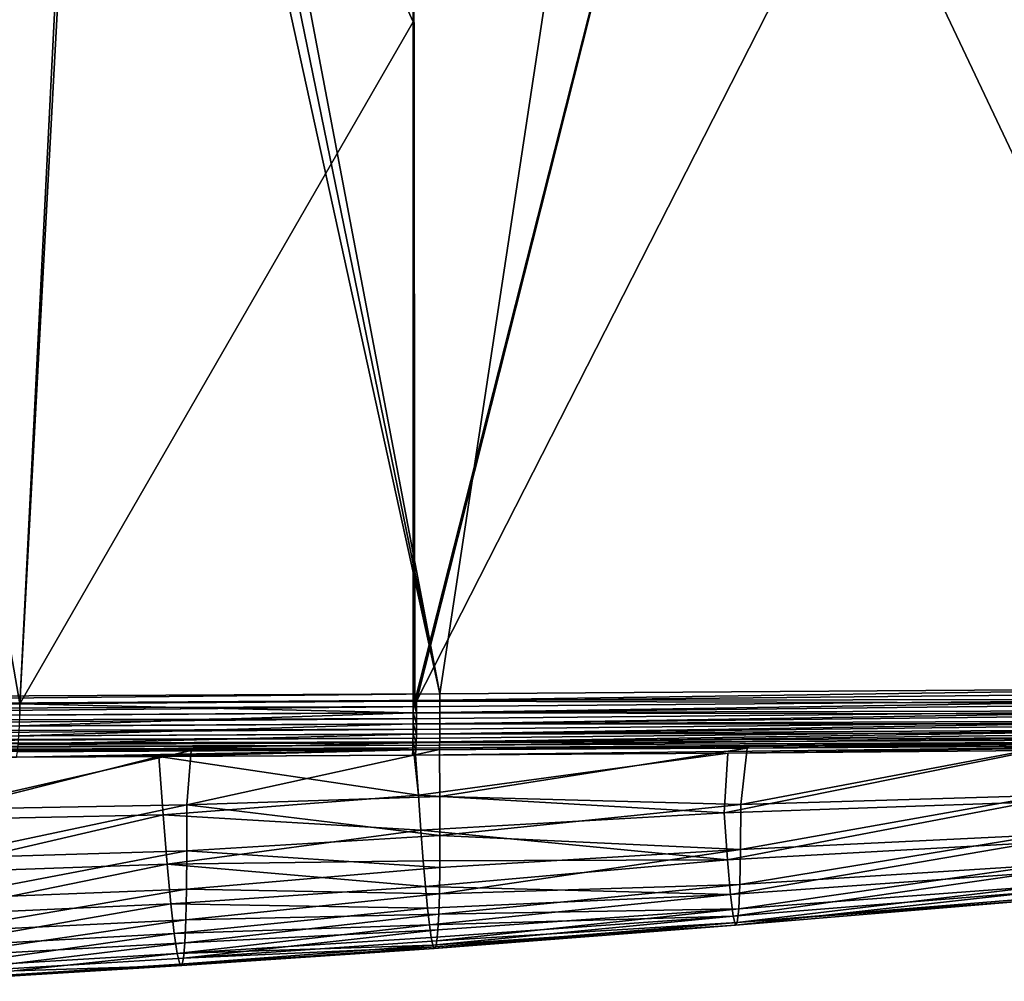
# Model space of a CAD drawing. Header units: metres. Extents: x -92 to 264, y -100 to 50.
# Tile 75 of 256: x 42 to 57, y -26 to -11. Entities that reach past the tile are written whole.
import ezdxf

# ---------------------------------------------------------------- set-up
doc = ezdxf.new("R2010")
doc.units = ezdxf.units.M
doc.layers.add('solid_21062050_01', color=7, linetype='CONTINUOUS')

msp = doc.modelspace()

# ---------------------------------------------------------------- linework, layer by layer
at = {"layer": 'solid_21062050_01'}
for points in [[(38.022724, -0.079858, -21.415648), (41.841953, -22.110039, -20.97333), (35.701092, -22.135464, -21.757208)], [(38.022724, -0.079858, -21.415648), (42.928776, -0.512498, -20.874413), (41.841953, -22.110039, -20.97333)], [(42.928776, -0.512498, -20.874413), (43.010548, -0.518742, -20.867451), (41.841953, -22.110039, -20.97333)], [(43.010548, -0.518742, -20.867451), (47.992725, -11.453265, -20.56958), (41.841953, -22.110039, -20.97333)], [(43.010548, -0.518742, -20.867451), (47.993259, -0.83959, -20.569563), (47.992725, -11.453265, -20.56958)], [(23.029959, -0.957206, 20.174379), (33.409302, -22.023787, 20.048485), (43.782917, -0.865587, 19.922657)], [(33.409302, -22.023787, 20.048485), (48.406651, -21.955658, 19.866573), (43.782917, -0.865587, 19.922657)], [(48.406651, -21.955658, 19.866573), (44.088573, -0.87039, 19.918949), (43.782917, -0.865587, 19.922657)], [(48.406651, -21.955658, 19.866573), (44.411446, -0.887491, 19.915033), (44.088573, -0.87039, 19.918949)], [(48.406651, -21.955658, 19.866573), (51.549587, -1.263452, 19.828451), (44.411446, -0.887491, 19.915033)], [(47.992725, -11.453265, -20.56958), (47.993259, -0.83959, -20.569563), (48.01823, -22.066738, -20.568689)], [(53.353046, -1.047405, -20.382395), (48.01823, -22.066738, -20.568689), (47.993259, -0.83959, -20.569563)], [(53.353046, -1.047405, -20.382395), (48.043663, -22.066528, -20.567802), (48.01823, -22.066738, -20.568689)], [(53.353046, -1.047405, -20.382395), (58.717014, -1.112207, -20.19508), (48.043663, -22.066528, -20.567802)], [(58.717014, -1.112207, -20.19508), (61.198387, -21.93581, -20.108429), (48.043663, -22.066528, -20.567802)], [(48.406651, -21.955658, 19.866573), (61.326332, -21.865934, 19.709866), (51.549587, -1.263452, 19.828451)], [(61.326332, -21.865934, 19.709866), (58.696518, -1.385864, 19.741762), (51.549587, -1.263452, 19.828451)], [(41.841953, -22.110039, -20.97333), (47.992725, -11.453265, -20.56958), (47.993027, -22.066948, -20.569571)], [(48.01823, -22.066738, -20.568689), (47.993027, -22.066948, -20.569571), (47.992725, -11.453265, -20.56958)], [(17.739408, -22.254721, 20.219894), (48.406651, -21.955658, 19.866573), (33.409302, -22.023787, 20.048485)], [(17.739408, -22.254721, 20.219894), (48.407124, -22.053656, 19.861216), (48.406651, -21.955658, 19.866573)], [(61.186253, -22.105679, -20.092699), (48.043663, -22.066528, -20.567802), (61.198387, -21.93581, -20.108429)], [(48.407124, -22.053656, 19.861216), (61.326332, -21.865934, 19.709866), (48.406651, -21.955658, 19.866573)], [(48.407124, -22.053656, 19.861216), (61.316723, -22.042627, 19.692484), (61.326332, -21.865934, 19.709866)], [(17.739185, -22.429464, 20.164696), (48.407661, -22.245001, 19.818777), (48.407463, -22.150486, 19.845221)], [(17.739408, -22.254721, 20.219894), (17.739185, -22.429464, 20.164696), (48.407463, -22.150486, 19.845221)], [(17.739408, -22.254721, 20.219894), (48.407463, -22.150486, 19.845221), (48.407124, -22.053656, 19.861216)], [(41.841236, -22.285669, -20.956087), (35.701092, -22.135464, -21.757208), (41.841953, -22.110039, -20.97333)], [(47.993641, -22.248125, -20.551111), (41.841236, -22.285669, -20.956087), (41.841953, -22.110039, -20.97333)], [(47.993641, -22.248125, -20.551111), (41.841953, -22.110039, -20.97333), (47.993027, -22.066948, -20.569571)], [(48.044502, -22.247759, -20.549324), (47.993027, -22.066948, -20.569571), (48.01823, -22.066738, -20.568689)], [(48.044502, -22.247759, -20.549324), (47.993641, -22.248125, -20.551111), (47.993027, -22.066948, -20.569571)], [(48.044502, -22.247759, -20.549324), (48.01823, -22.066738, -20.568689), (48.043663, -22.066528, -20.567802)], [(61.186253, -22.105679, -20.092699), (48.044502, -22.247759, -20.549324), (48.043663, -22.066528, -20.567802)], [(61.186253, -22.105679, -20.092699), (61.186523, -22.269283, -20.044806), (48.044502, -22.247759, -20.549324)], [(48.407124, -22.053656, 19.861216), (48.407463, -22.150486, 19.845221), (61.316723, -22.042627, 19.692484)], [(48.407463, -22.150486, 19.845221), (48.407661, -22.245001, 19.818777), (61.316723, -22.042627, 19.692484)], [(48.407661, -22.245001, 19.818777), (61.317539, -22.212355, 19.640659), (61.316723, -22.042627, 19.692484)], [(17.739185, -22.429464, 20.164696), (48.407719, -22.336075, 19.7822), (48.407661, -22.245001, 19.818777)], [(47.993641, -22.248125, -20.551111), (41.837238, -22.45454, -20.904993), (41.841236, -22.285669, -20.956087)], [(47.993641, -22.248125, -20.551111), (47.993187, -22.421881, -20.496572), (41.837238, -22.45454, -20.904993)], [(48.044018, -22.421566, -20.494753), (47.993187, -22.421881, -20.496572), (47.993641, -22.248125, -20.551111)], [(48.044502, -22.247759, -20.549324), (48.044018, -22.421566, -20.494753), (47.993641, -22.248125, -20.551111)], [(61.186523, -22.269283, -20.044806), (48.044018, -22.421566, -20.494753), (48.044502, -22.247759, -20.549324)], [(61.186523, -22.269283, -20.044806), (61.185604, -22.420929, -19.966942), (48.044018, -22.421566, -20.494753)], [(48.407635, -22.422625, 19.735926), (61.317852, -22.368618, 19.556541), (61.317539, -22.212355, 19.640659)], [(48.407719, -22.336075, 19.7822), (48.407635, -22.422625, 19.735926), (61.317539, -22.212355, 19.640659)], [(48.407661, -22.245001, 19.818777), (48.407719, -22.336075, 19.7822), (61.317539, -22.212355, 19.640659)], [(17.73851, -22.589405, 20.075249), (48.407635, -22.422625, 19.735926), (48.407719, -22.336075, 19.7822)], [(17.739185, -22.429464, 20.164696), (17.73851, -22.589405, 20.075249), (48.407719, -22.336075, 19.7822)], [(17.73851, -22.589405, 20.075249), (48.40741, -22.503622, 19.680502), (48.407635, -22.422625, 19.735926)], [(47.993187, -22.421881, -20.496572), (41.830101, -22.610165, -20.822086), (41.837238, -22.45454, -20.904993)], [(47.993187, -22.421881, -20.496572), (47.991428, -22.581106, -20.408192), (41.830101, -22.610165, -20.822086)], [(48.042233, -22.580824, -20.406321), (47.991428, -22.581106, -20.408192), (47.993187, -22.421881, -20.496572)], [(48.044018, -22.421566, -20.494753), (48.042233, -22.580824, -20.406321), (47.993187, -22.421881, -20.496572)], [(61.185604, -22.420929, -19.966942), (48.042233, -22.580824, -20.406321), (48.044018, -22.421566, -20.494753)], [(61.185604, -22.420929, -19.966942), (61.183529, -22.555178, -19.861902), (48.042233, -22.580824, -20.406321)], [(48.407043, -22.578104, 19.61659), (61.317646, -22.505339, 19.443399), (61.317852, -22.368618, 19.556541)], [(48.40741, -22.503622, 19.680502), (48.407043, -22.578104, 19.61659), (61.317852, -22.368618, 19.556541)], [(48.407635, -22.422625, 19.735926), (48.40741, -22.503622, 19.680502), (61.317852, -22.368618, 19.556541)], [(17.737408, -22.727911, 19.955261), (48.407043, -22.578104, 19.61659), (48.40741, -22.503622, 19.680502)], [(17.73851, -22.589405, 20.075249), (17.737408, -22.727911, 19.955261), (48.40741, -22.503622, 19.680502)], [(17.737408, -22.727911, 19.955261), (48.406544, -22.645182, 19.544949), (48.407043, -22.578104, 19.61659)], [(47.991428, -22.581106, -20.408192), (41.820091, -22.746561, -20.710552), (41.830101, -22.610165, -20.822086)], [(47.991428, -22.581106, -20.408192), (47.988438, -22.719276, -20.289591), (41.820091, -22.746561, -20.710552)], [(48.039219, -22.719013, -20.287655), (47.988438, -22.719276, -20.289591), (47.991428, -22.581106, -20.408192)], [(48.042233, -22.580824, -20.406321), (48.039219, -22.719013, -20.287655), (47.991428, -22.581106, -20.408192)], [(61.183529, -22.555178, -19.861902), (48.039219, -22.719013, -20.287655), (48.042233, -22.580824, -20.406321)], [(61.183529, -22.555178, -19.861902), (61.18037, -22.667212, -19.733456), (48.039219, -22.719013, -20.287655)], [(48.405163, -22.75404, 19.381968), (61.315727, -22.699862, 19.148594), (61.316929, -22.617203, 19.305632)], [(48.405914, -22.704062, 19.466429), (48.405163, -22.75404, 19.381968), (61.316929, -22.617203, 19.305632)], [(48.405914, -22.704062, 19.466429), (61.316929, -22.617203, 19.305632), (61.317646, -22.505339, 19.443399)], [(48.406544, -22.645182, 19.544949), (48.405914, -22.704062, 19.466429), (61.317646, -22.505339, 19.443399)], [(48.407043, -22.578104, 19.61659), (48.406544, -22.645182, 19.544949), (61.317646, -22.505339, 19.443399)], [(17.737408, -22.727911, 19.955261), (19.490967, -22.779282, 19.868507), (48.406544, -22.645182, 19.544949)], [(19.490967, -22.779282, 19.868507), (19.605434, -22.782494, 19.862547), (48.406544, -22.645182, 19.544949)], [(19.605434, -22.782494, 19.862547), (48.405914, -22.704062, 19.466429), (48.406544, -22.645182, 19.544949)], [(19.605434, -22.782494, 19.862547), (21.231443, -22.825905, 19.77379), (48.405914, -22.704062, 19.466429)], [(21.231443, -22.825905, 19.77379), (21.375275, -22.829527, 19.76556), (48.405914, -22.704062, 19.466429)], [(21.375275, -22.829527, 19.76556), (48.405163, -22.75404, 19.381968), (48.405914, -22.704062, 19.466429)], [(21.375275, -22.829527, 19.76556), (22.948711, -22.866549, 19.671064), (48.405163, -22.75404, 19.381968)], [(22.948711, -22.866549, 19.671064), (23.050852, -22.868773, 19.664635), (48.405163, -22.75404, 19.381968)], [(23.050852, -22.868773, 19.664635), (48.404301, -22.794525, 19.292566), (48.405163, -22.75404, 19.381968)], [(47.988438, -22.719276, -20.289591), (41.807602, -22.858482, -20.57468), (41.820091, -22.746561, -20.710552)], [(47.988438, -22.719276, -20.289591), (47.984341, -22.830738, -20.145626), (41.807602, -22.858482, -20.57468)], [(48.035103, -22.830467, -20.143614), (47.984341, -22.830738, -20.145626), (47.988438, -22.719276, -20.289591)], [(48.039219, -22.719013, -20.287655), (48.035103, -22.830467, -20.143614), (47.988438, -22.719276, -20.289591)], [(61.176247, -22.753012, -19.586208), (52.910023, -22.878828, -19.777651), (48.030045, -22.91062, -19.980125)], [(61.176247, -22.753012, -19.586208), (48.030045, -22.91062, -19.980125), (48.035103, -22.830467, -20.143614)], [(61.18037, -22.667212, -19.733456), (48.035103, -22.830467, -20.143614), (48.039219, -22.719013, -20.287655)], [(61.18037, -22.667212, -19.733456), (61.176247, -22.753012, -19.586208), (48.035103, -22.830467, -20.143614)], [(61.315727, -22.699862, 19.148594), (48.403343, -22.825037, 19.199284), (53.211353, -22.80146, 19.119957)], [(48.404301, -22.794525, 19.292566), (48.403343, -22.825037, 19.199284), (61.315727, -22.699862, 19.148594)], [(48.405163, -22.75404, 19.381968), (48.404301, -22.794525, 19.292566), (61.315727, -22.699862, 19.148594)], [(61.176247, -22.753012, -19.586208), (57.696907, -22.841129, -19.575426), (52.910023, -22.878828, -19.777651)], [(53.114243, -23.680325, 15.157635), (57.846825, -23.540354, 15.109391), (57.93914, -22.773325, 19.038795)], [(53.114243, -23.680325, 15.157635), (57.93914, -22.773325, 19.038795), (53.211353, -22.80146, 19.119957)], [(61.315727, -22.699862, 19.148594), (53.211353, -22.80146, 19.119957), (57.93914, -22.773325, 19.038795)], [(23.050852, -22.868773, 19.664635), (24.636065, -22.899893, 19.559998), (48.404301, -22.794525, 19.292566)], [(48.404301, -22.794525, 19.292566), (24.636065, -22.899893, 19.559998), (28.658607, -22.890488, 19.501713)], [(48.404301, -22.794525, 19.292566), (28.658607, -22.890488, 19.501713), (32.627884, -22.880152, 19.443232)], [(48.404301, -22.794525, 19.292566), (32.627884, -22.880152, 19.443232), (36.523403, -22.868834, 19.384832)], [(48.404301, -22.794525, 19.292566), (36.523403, -22.868834, 19.384832), (36.866535, -22.867775, 19.379637)], [(48.404301, -22.794525, 19.292566), (36.866535, -22.867775, 19.379637), (40.552021, -22.855728, 19.323233)], [(44.520184, -22.841188, 19.261209), (40.552021, -22.855728, 19.323233), (40.489521, -23.75909, 16.148323)], [(44.520184, -22.841188, 19.261209), (40.489521, -23.75909, 16.148323), (44.451805, -23.689062, 16.097694)], [(48.404301, -22.794525, 19.292566), (40.552021, -22.855728, 19.323233), (44.520184, -22.841188, 19.261209)], [(47.984341, -22.830738, -20.145626), (43.029278, -22.936172, -20.303429), (41.792549, -22.941111, -20.42045)], [(47.984341, -22.830738, -20.145626), (41.792549, -22.941111, -20.42045), (41.807602, -22.858482, -20.57468)], [(47.984341, -22.830738, -20.145626), (44.015427, -22.93185, -20.220688), (43.029278, -22.936172, -20.303429)], [(47.984341, -22.830738, -20.145626), (47.979301, -22.910923, -19.982216), (44.015427, -22.93185, -20.220688)], [(44.015427, -22.93185, -20.220688), (48.004642, -22.910776, -19.981157), (48.072319, -23.53618, -18.178837)], [(44.015427, -22.93185, -20.220688), (47.979301, -22.910923, -19.982216), (48.004642, -22.910776, -19.981157)], [(44.451805, -23.689062, 16.097694), (48.409134, -23.558985, 16.276031), (48.403343, -22.825037, 19.199284)], [(44.520184, -22.841188, 19.261209), (44.451805, -23.689062, 16.097694), (48.403343, -22.825037, 19.199284)], [(48.404301, -22.794525, 19.292566), (44.520184, -22.841188, 19.261209), (48.403343, -22.825037, 19.199284)], [(47.984341, -22.830738, -20.145626), (48.004642, -22.910776, -19.981157), (47.979301, -22.910923, -19.982216)], [(48.035103, -22.830467, -20.143614), (48.030045, -22.91062, -19.980125), (47.984341, -22.830738, -20.145626)], [(47.984341, -22.830738, -20.145626), (48.030045, -22.91062, -19.980125), (48.004642, -22.910776, -19.981157)], [(48.004642, -22.910776, -19.981157), (48.030045, -22.91062, -19.980125), (48.072319, -23.53618, -18.178837)], [(48.072319, -23.53618, -18.178837), (48.030045, -22.91062, -19.980125), (52.910023, -22.878828, -19.777651)], [(48.072319, -23.53618, -18.178837), (52.910023, -22.878828, -19.777651), (52.854492, -23.811623, -16.626608)], [(48.409134, -23.558985, 16.276031), (53.211353, -22.80146, 19.119957), (48.403343, -22.825037, 19.199284)], [(48.409134, -23.558985, 16.276031), (53.114243, -23.680325, 15.157635), (53.211353, -22.80146, 19.119957)], [(52.854492, -23.811623, -16.626608), (57.696907, -22.841129, -19.575426), (57.635025, -23.646378, -16.437157)], [(52.854492, -23.811623, -16.626608), (52.910023, -22.878828, -19.777651), (57.696907, -22.841129, -19.575426)], [(44.015427, -22.93185, -20.220688), (40.088005, -23.928337, -18.066467), (40.007225, -22.947315, -20.615505)], [(41.792549, -22.941111, -20.42045), (44.015427, -22.93185, -20.220688), (40.007225, -22.947315, -20.615505)], [(44.085445, -23.845449, -17.721395), (40.088005, -23.928337, -18.066467), (44.015427, -22.93185, -20.220688)], [(41.792549, -22.941111, -20.42045), (43.029278, -22.936172, -20.303429), (44.015427, -22.93185, -20.220688)], [(44.085445, -23.845449, -17.721395), (44.015427, -22.93185, -20.220688), (48.072319, -23.53618, -18.178837)], [(44.085445, -23.845449, -17.721395), (48.072319, -23.53618, -18.178837), (48.111782, -24.086065, -16.374134)], [(48.111782, -24.086065, -16.374134), (48.072319, -23.53618, -18.178837), (52.854492, -23.811623, -16.626608)], [(53.109661, -24.38776, 11.247502), (57.839874, -24.15715, 11.216188), (57.846825, -23.540354, 15.109391)], [(53.114243, -23.680325, 15.157635), (53.109661, -24.38776, 11.247502), (57.846825, -23.540354, 15.109391)], [(44.451805, -23.689062, 16.097694), (40.489521, -23.75909, 16.148323), (40.493599, -24.526112, 13.027773)], [(44.451805, -23.689062, 16.097694), (40.493599, -24.526112, 13.027773), (44.454247, -24.408707, 12.983441)], [(44.451805, -23.689062, 16.097694), (48.410198, -24.16925, 13.492082), (48.409134, -23.558985, 16.276031)], [(44.451805, -23.689062, 16.097694), (44.454247, -24.408707, 12.983441), (48.410198, -24.16925, 13.492082)], [(48.409134, -23.558985, 16.276031), (48.410198, -24.16925, 13.492082), (53.114243, -23.680325, 15.157635)], [(48.410198, -24.16925, 13.492082), (53.109661, -24.38776, 11.247502), (53.114243, -23.680325, 15.157635)], [(52.906281, -24.549131, -13.422273), (52.854492, -23.811623, -16.626608), (57.635025, -23.646378, -16.437157)], [(52.906281, -24.549131, -13.422273), (57.635025, -23.646378, -16.437157), (57.673737, -24.283447, -13.261554)], [(44.085445, -23.845449, -17.721395), (40.160206, -24.753725, -15.461088), (40.088005, -23.928337, -18.066467)], [(44.148861, -24.614229, -15.170842), (40.160206, -24.753725, -15.461088), (44.085445, -23.845449, -17.721395)], [(44.148861, -24.614229, -15.170842), (44.085445, -23.845449, -17.721395), (48.111782, -24.086065, -16.374134)], [(48.111782, -24.086065, -16.374134), (52.854492, -23.811623, -16.626608), (52.906281, -24.549131, -13.422273)], [(44.148861, -24.614229, -15.170842), (48.111782, -24.086065, -16.374134), (48.148495, -24.561153, -14.566632)], [(48.148495, -24.561153, -14.566632), (48.111782, -24.086065, -16.374134), (52.906281, -24.549131, -13.422273)], [(53.098576, -24.931274, 7.41091), (57.828369, -24.629276, 7.389083), (57.839874, -24.15715, 11.216188)], [(53.109661, -24.38776, 11.247502), (53.098576, -24.931274, 7.41091), (57.839874, -24.15715, 11.216188)], [(44.454247, -24.408707, 12.983441), (48.407177, -24.669388, 10.849469), (48.410198, -24.16925, 13.492082)], [(48.410198, -24.16925, 13.492082), (48.407177, -24.669388, 10.849469), (53.109661, -24.38776, 11.247502)], [(52.952595, -25.088058, -10.156498), (52.906281, -24.549131, -13.422273), (57.673737, -24.283447, -13.261554)], [(52.952595, -25.088058, -10.156498), (57.673737, -24.283447, -13.261554), (57.708935, -24.75024, -10.034244)], [(44.454247, -24.408707, 12.983441), (40.493599, -24.526112, 13.027773), (40.490868, -25.163836, 9.959074)], [(44.454247, -24.408707, 12.983441), (40.490868, -25.163836, 9.959074), (44.45052, -25.006435, 9.919203)], [(44.454247, -24.408707, 12.983441), (44.45052, -25.006435, 9.919203), (48.407177, -24.669388, 10.849469)], [(48.400558, -25.075914, 8.321424), (53.098576, -24.931274, 7.41091), (53.109661, -24.38776, 11.247502)], [(48.407177, -24.669388, 10.849469), (48.400558, -25.075914, 8.321424), (53.109661, -24.38776, 11.247502)], [(44.148861, -24.614229, -15.170842), (40.225136, -25.418638, -12.803996), (40.160206, -24.753725, -15.461088)], [(44.206272, -25.233959, -12.57115), (40.225136, -25.418638, -12.803996), (44.148861, -24.614229, -15.170842)], [(44.148861, -24.614229, -15.170842), (48.148495, -24.561153, -14.566632), (48.182835, -24.965908, -12.739424)], [(44.206272, -25.233959, -12.57115), (44.148861, -24.614229, -15.170842), (48.182835, -24.965908, -12.739424)], [(48.182835, -24.965908, -12.739424), (48.148495, -24.561153, -14.566632), (52.906281, -24.549131, -13.422273)], [(48.182835, -24.965908, -12.739424), (52.906281, -24.549131, -13.422273), (52.952595, -25.088058, -10.156498)], [(44.45052, -25.006435, 9.919203), (48.400558, -25.075914, 8.321424), (48.407177, -24.669388, 10.849469)], [(52.993366, -25.425928, -6.823688), (52.952595, -25.088058, -10.156498), (57.708935, -24.75024, -10.034244)], [(52.993366, -25.425928, -6.823688), (57.708935, -24.75024, -10.034244), (57.740547, -25.044973, -6.743685)], [(53.08123, -25.312223, 3.678919), (57.812515, -24.957788, 3.667469), (57.828369, -24.629276, 7.389083)], [(53.098576, -24.931274, 7.41091), (53.08123, -25.312223, 3.678919), (57.828369, -24.629276, 7.389083)], [(44.45052, -25.006435, 9.919203), (40.490868, -25.163836, 9.959074), (40.481422, -25.676521, 6.94409)], [(44.45052, -25.006435, 9.919203), (40.481422, -25.676521, 6.94409), (44.440746, -25.48588, 6.910355)], [(44.206272, -25.233959, -12.57115), (48.182835, -24.965908, -12.739424), (48.214912, -25.300449, -10.885351)], [(44.45052, -25.006435, 9.919203), (44.440746, -25.48588, 6.910355), (48.400558, -25.075914, 8.321424)], [(44.440746, -25.48588, 6.910355), (48.390694, -25.397814, 5.899659), (48.400558, -25.075914, 8.321424)], [(48.214912, -25.300449, -10.885351), (48.182835, -24.965908, -12.739424), (52.952595, -25.088058, -10.156498)], [(48.390694, -25.397814, 5.899659), (53.08123, -25.312223, 3.678919), (53.098576, -24.931274, 7.41091)], [(48.400558, -25.075914, 8.321424), (48.390694, -25.397814, 5.899659), (53.098576, -24.931274, 7.41091)], [(53.028481, -25.568901, -3.420536), (52.993366, -25.425928, -6.823688), (57.740547, -25.044973, -6.743685)], [(53.028481, -25.568901, -3.420536), (57.740547, -25.044973, -6.743685), (57.768448, -25.172453, -3.380991)], [(53.057812, -25.527206, 0.071501), (57.792488, -25.140537, 0.078989), (57.812515, -24.957788, 3.667469)], [(53.08123, -25.312223, 3.678919), (53.057812, -25.527206, 0.071501), (57.812515, -24.957788, 3.667469)], [(44.206272, -25.233959, -12.57115), (40.28281, -25.918264, -10.100145), (40.225136, -25.418638, -12.803996)], [(44.257668, -25.70046, -9.924609), (40.28281, -25.918264, -10.100145), (44.206272, -25.233959, -12.57115)], [(44.257668, -25.70046, -9.924609), (44.206272, -25.233959, -12.57115), (48.214912, -25.300449, -10.885351)], [(48.244862, -25.564617, -8.993956), (48.214912, -25.300449, -10.885351), (52.952595, -25.088058, -10.156498)], [(48.244862, -25.564617, -8.993956), (52.952595, -25.088058, -10.156498), (52.993366, -25.425928, -6.823688)], [(53.057812, -25.527206, 0.071501), (53.028481, -25.568901, -3.420536), (57.768448, -25.172453, -3.380991)], [(53.057812, -25.527206, 0.071501), (57.768448, -25.172453, -3.380991), (57.792488, -25.140537, 0.078989)], [(44.257668, -25.70046, -9.924609), (48.214912, -25.300449, -10.885351), (48.244862, -25.564617, -8.993956)], [(48.36203, -25.811804, 1.317941), (53.057812, -25.527206, 0.071501), (53.08123, -25.312223, 3.678919)], [(48.377819, -25.641764, 3.571644), (48.36203, -25.811804, 1.317941), (53.08123, -25.312223, 3.678919)], [(48.390694, -25.397814, 5.899659), (48.377819, -25.641764, 3.571644), (53.08123, -25.312223, 3.678919)], [(44.440746, -25.48588, 6.910355), (40.481422, -25.676521, 6.94409), (40.465309, -26.06365, 3.987806)], [(44.440746, -25.48588, 6.910355), (40.465309, -26.06365, 3.987806), (44.425022, -25.846624, 3.965484)], [(44.425022, -25.846624, 3.965484), (48.377819, -25.641764, 3.571644), (48.390694, -25.397814, 5.899659)], [(44.440746, -25.48588, 6.910355), (44.425022, -25.846624, 3.965484), (48.390694, -25.397814, 5.899659)], [(48.272778, -25.758829, -7.052225), (48.244862, -25.564617, -8.993956), (52.993366, -25.425928, -6.823688)], [(48.298592, -25.881777, -5.055549), (48.272778, -25.758829, -7.052225), (52.993366, -25.425928, -6.823688)], [(48.298592, -25.881777, -5.055549), (52.993366, -25.425928, -6.823688), (53.028481, -25.568901, -3.420536)], [(48.322224, -25.932045, -2.994863), (53.028481, -25.568901, -3.420536), (53.057812, -25.527206, 0.071501)], [(48.343437, -25.908663, -0.870794), (48.322224, -25.932045, -2.994863), (53.057812, -25.527206, 0.071501)], [(48.36203, -25.811804, 1.317941), (48.343437, -25.908663, -0.870794), (53.057812, -25.527206, 0.071501)], [(44.303047, -26.013302, -7.234257), (44.257668, -25.70046, -9.924609), (48.244862, -25.564617, -8.993956)], [(44.303047, -26.013302, -7.234257), (48.244862, -25.564617, -8.993956), (48.272778, -25.758829, -7.052225)], [(44.403397, -26.085875, 1.087373), (48.36203, -25.811804, 1.317941), (48.377819, -25.641764, 3.571644)], [(44.425022, -25.846624, 3.965484), (44.403397, -26.085875, 1.087373), (48.377819, -25.641764, 3.571644)], [(48.322224, -25.932045, -2.994863), (48.298592, -25.881777, -5.055549), (53.028481, -25.568901, -3.420536)], [(44.257668, -25.70046, -9.924609), (40.333275, -26.25202, -7.355095), (40.28281, -25.918264, -10.100145)], [(44.303047, -26.013302, -7.234257), (40.333275, -26.25202, -7.355095), (44.257668, -25.70046, -9.924609)], [(44.425022, -25.846624, 3.965484), (40.465309, -26.06365, 3.987806), (40.442524, -26.321909, 1.089651)], [(44.425022, -25.846624, 3.965484), (40.442524, -26.321909, 1.089651), (44.403397, -26.085875, 1.087373)], [(44.303047, -26.013302, -7.234257), (48.272778, -25.758829, -7.052225), (48.298592, -25.881777, -5.055549)], [(44.403397, -26.085875, 1.087373), (48.343437, -25.908663, -0.870794), (48.36203, -25.811804, 1.317941)], [(44.342442, -26.177124, -4.504012), (44.303047, -26.013302, -7.234257), (48.298592, -25.881777, -5.055549)], [(44.342442, -26.177124, -4.504012), (48.298592, -25.881777, -5.055549), (48.322224, -25.932045, -2.994863)], [(44.375877, -26.198465, -1.732772), (44.342442, -26.177124, -4.504012), (48.322224, -25.932045, -2.994863)], [(44.375877, -26.198465, -1.732772), (48.322224, -25.932045, -2.994863), (48.343437, -25.908663, -0.870794)], [(44.403397, -26.085875, 1.087373), (44.375877, -26.198465, -1.732772), (48.343437, -25.908663, -0.870794)], [(44.303047, -26.013302, -7.234257), (40.376633, -26.425188, -4.575126), (40.333275, -26.25202, -7.355095)], [(44.342442, -26.177124, -4.504012), (40.376633, -26.425188, -4.575126), (44.303047, -26.013302, -7.234257)], [(44.403397, -26.085875, 1.087373), (40.442524, -26.321909, 1.089651), (44.375877, -26.198465, -1.732772)], [(44.342442, -26.177124, -4.504012), (40.413002, -26.445223, -1.761841), (40.376633, -26.425188, -4.575126)], [(44.375877, -26.198465, -1.732772), (40.413002, -26.445223, -1.761841), (44.342442, -26.177124, -4.504012)], [(44.375877, -26.198465, -1.732772), (40.442524, -26.321909, 1.089651), (40.413002, -26.445223, -1.761841)]]:
    msp.add_3dface(points, dxfattribs=at)

doc.saveas('drawing.dxf')
